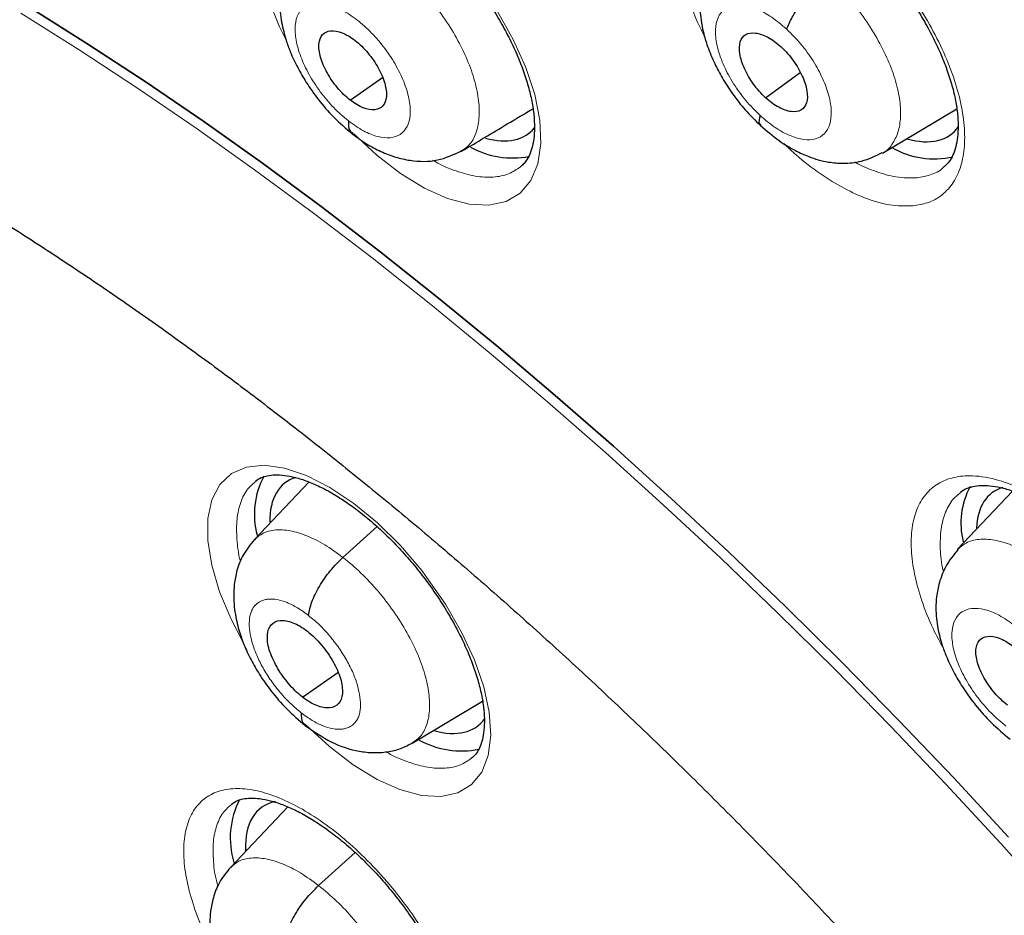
# Model space of a CAD drawing. Header units: millimetres. Extents: x 8 to 2385, y 12 to 2606.
# Tile 65 of 156: x 2186 to 2195, y 912 to 921. Entities that reach past the tile are written whole.
import ezdxf

# ---------------------------------------------------------------- set-up
doc = ezdxf.new("R2010")
doc.units = ezdxf.units.MM

msp = doc.modelspace()

# ---------------------------------------------------------------- linework, layer by layer
at = {"color": 7, "linetype": 'Continuous', "lineweight": 30}
for p, q in [((2189.0894, 920.1881), (2189.4008, 920.4049)), ((2193.1046, 920.211), (2193.4396, 920.4548)), ((2194.2357, 919.6759), (2194.9531, 920.1041)), ((2190.1643, 919.6961), (2190.1539, 919.688)), ((2188.691, 916.4942), (2188.1648, 915.9381)), ((2195.4931, 916.4065), (2194.9582, 915.8411)), ((2189.0197, 915.7653), (2189.3492, 916.0636)), ((2188.6278, 914.4145), (2188.9694, 914.6524)), ((2189.6944, 913.9724), (2190.3687, 914.3749)), ((2188.4864, 913.3518), (2187.933, 912.7671)), ((2188.7845, 912.5914), (2189.137, 912.9106))]:
    msp.add_line(p, q, dxfattribs=at)
at = {"color": 252, "linetype": 'Continuous', "lineweight": 0, "flags": 128}
for points in [[(2188.4686, 920.7744), (2188.4075, 920.8952), (2188.2996, 921.1638)], [(2185.9063, 921.0285), (2186.4688, 920.675), (2187.0334, 920.3046), (2187.5994, 919.9176), (2188.1664, 919.5145), (2188.7339, 919.0956), (2189.3012, 918.6612), (2189.8678, 918.212), (2190.4332, 917.7482), (2190.9968, 917.2703), (2191.5582, 916.7787), (2192.1167, 916.274), (2192.6718, 915.7566), (2193.2231, 915.2271), (2193.7699, 914.6858), (2194.3117, 914.1334), (2194.8481, 913.5704), (2195.3785, 912.9973), (2195.9023, 912.4147)], [(2190.5141, 921.0456), (2190.6662, 920.7744), (2190.7872, 920.5035), (2190.8731, 920.2407), (2190.922, 919.9932), (2190.932, 919.7681), (2190.9034, 919.5717), (2190.8363, 919.41), (2190.7332, 919.287), (2190.5965, 919.2069), (2190.4306, 919.1713), (2190.2399, 919.1819), (2190.0301, 919.2377), (2189.807, 919.3377), (2189.577, 919.4784), (2189.3467, 919.6563), (2189.1225, 919.8659), (2189.1225, 919.8659)], [(2188.0493, 914.9556), (2187.9396, 915.1663), (2187.828, 915.433), (2187.7517, 915.6891), (2187.7133, 915.9271), (2187.7134, 916.1404), (2187.7526, 916.3228), (2187.8291, 916.4693), (2187.9415, 916.5754), (2188.0859, 916.6385), (2188.2587, 916.6563), (2188.4546, 916.6288), (2188.6683, 916.5564), (2188.8936, 916.4416), (2189.1241, 916.2871), (2189.3534, 916.0979), (2189.5747, 915.879), (2189.782, 915.6368), (2190.0119, 915.3124), (2190.1671, 915.0431), (2190.2915, 914.7741), (2190.3812, 914.5132), (2190.4342, 914.2675), (2190.4485, 914.0442), (2190.4241, 913.8494), (2190.3613, 913.689), (2190.2622, 913.5671), (2190.1293, 913.4878), (2189.9667, 913.4526), (2189.7788, 913.4633), (2189.5711, 913.5188), (2189.3494, 913.6182), (2189.1201, 913.7581), (2188.8896, 913.9349), (2188.6645, 914.1432), (2188.6645, 914.1432)]]:
    msp.add_lwpolyline(points, dxfattribs=at)
at = {"color": 7, "linetype": 'Continuous', "lineweight": 30, "flags": 128}
for points in [[(2185.9818, 921.0904), (2186.5444, 920.7368), (2187.1089, 920.3664), (2187.675, 919.9794), (2188.242, 919.5763), (2188.8095, 919.1573), (2189.3768, 918.723), (2189.9434, 918.2737), (2190.5089, 917.8099), (2191.0725, 917.332), (2191.6339, 916.8404), (2192.1924, 916.3357), (2192.7476, 915.8183), (2193.2988, 915.2887), (2193.8456, 914.7475), (2194.3875, 914.1951), (2194.9239, 913.632), (2195.4543, 913.0589)], [(2195.4543, 913.0589), (2194.9239, 913.632), (2194.3875, 914.1951), (2193.8456, 914.7475), (2193.2988, 915.2887), (2192.7476, 915.8183), (2192.1924, 916.3357), (2191.6339, 916.8404), (2191.0725, 917.332), (2190.5089, 917.8099), (2189.9434, 918.2737), (2189.3768, 918.723), (2188.8095, 919.1573), (2188.242, 919.5763), (2187.675, 919.9794), (2187.1089, 920.3664), (2186.5444, 920.7368), (2185.9818, 921.0904)]]:
    msp.add_lwpolyline(points, dxfattribs=at)
at = {"color": 7, "linetype": 'Continuous', "lineweight": 30}
for centre, radius, start, end in [((2190.6599, 920.4802), 0.8518, 241.33869, 280.73431), ((2194.7382, 920.4571), 0.8374, 240.54788, 282.30966), ((2188.9286, 916.185), 0.7655, 151.58806, 195.54773), ((2195.7328, 916.0977), 0.7396, 151.58546, 194.19962), ((2190.1649, 914.7387), 0.8454, 241.09294, 281.61133), ((2188.7462, 913.0502), 0.8159, 152.74094, 196.87884)]:
    msp.add_arc(centre, radius, start, end, dxfattribs=at)
for centre, major_axis, ratio, start_param, end_param in [((2189.8831, 921.0438), (-0.9366, 1.1746), 0.458087, 2.588496, 3.245984), ((2193.9686, 921.0342), (-0.9368, 1.1731), 0.458667, 2.574825, 3.281236), ((2189.3909, 915.3098), (-0.9361, 1.1719), 0.457639, 6.105134, 6.809861), ((2196.2242, 915.211), (-0.9375, 1.1719), 0.459047, 6.104113, 6.766406), ((2189.3909, 915.3098), (-0.9361, 1.1719), 0.457639, 2.579159, 3.27543), ((2189.1557, 912.1659), (-0.9354, 1.1711), 0.457639, 6.056119, 6.843277)]:
    msp.add_ellipse(centre, major_axis=major_axis, ratio=ratio, start_param=start_param, end_param=end_param, dxfattribs=at)
for points, knots in [([(2226.1685, 872.7143), (2226.2452, 872.7741), (2226.3958, 872.8915), (2226.5988, 873.0589), (2226.779, 873.2127), (2226.936, 873.3518), (2227.0821, 873.4855), (2227.2154, 873.6115), (2227.3411, 873.7338), (2227.4633, 873.8562), (2227.592, 873.9889), (2227.7245, 874.1302), (2227.8522, 874.2712), (2227.9673, 874.4022), (2228.0697, 874.5223), (2228.1862, 874.6624), (2228.3168, 874.825), (2228.464, 875.0163), (2228.6073, 875.2106), (2228.7488, 875.411), (2228.888, 875.617), (2229.0237, 875.8273), (2229.1553, 876.0407), (2229.2841, 876.2596), (2229.4157, 876.494), (2229.5547, 876.755), (2229.7034, 877.0513), (2229.862, 877.3895), (2230.0195, 877.7526), (2230.167, 878.1225), (2230.2956, 878.4718), (2230.3966, 878.7684), (2230.4739, 879.0101), (2230.5307, 879.1961), (2230.5785, 879.3594), (2230.6225, 879.5155), (2230.6736, 879.704), (2230.7362, 879.9478), (2230.81, 880.2574), (2230.8984, 880.6642), (2230.9927, 881.1598), (2231.084, 881.7341), (2231.1601, 882.3261), (2231.2139, 882.8657), (2231.2506, 883.348), (2231.2749, 883.7682), (2231.2915, 884.1811), (2231.3005, 884.5672), (2231.3037, 884.9061), (2231.3029, 885.1762), (2231.3006, 885.3829), (2231.2979, 885.5353), (2231.2948, 885.6736), (2231.2908, 885.8197), (2231.2851, 885.993), (2231.2759, 886.2271), (2231.2612, 886.5316), (2231.2382, 886.9129), (2231.2076, 887.3287), (2231.1638, 887.8317), (2231.1054, 888.3959), (2231.0324, 888.9929), (2230.957, 889.5381), (2230.8817, 890.0322), (2230.804, 890.5021), (2230.7092, 891.0374), (2230.5877, 891.6706), (2230.4282, 892.4307), (2230.2386, 893.2586), (2230.0152, 894.156), (2229.764, 895.0859), (2229.4853, 896.0438), (2229.1797, 897.0253), (2228.8338, 898.0656), (2228.4741, 899.0815), (2228.1116, 900.0515), (2227.762, 900.9458), (2227.4056, 901.8203), (2226.9996, 902.7792), (2226.5436, 903.8121), (2226.0378, 904.908), (2225.5419, 905.9407), (2225.0601, 906.9089), (2224.6088, 907.7873), (2224.1906, 908.5791), (2223.8075, 909.2876), (2223.4455, 909.9426), (2223.0928, 910.5686), (2222.7309, 911.1991), (2222.3416, 911.8646), (2221.904, 912.5979), (2221.4138, 913.4017), (2220.8665, 914.278), (2220.2742, 915.2032), (2219.635, 916.1762), (2218.9695, 917.1626), (2218.2796, 918.1586), (2217.5679, 919.16), (2216.8192, 920.186), (2216.0438, 921.2206), (2215.2524, 922.249), (2214.4491, 923.266), (2213.5331, 924.3959), (2212.4995, 925.6324), (2211.344, 926.9671), (2210.1718, 928.2741), (2209.0042, 929.5308), (2207.8436, 930.7373), (2206.6925, 931.894), (2205.742, 932.8168), (2205.0139, 933.5061), (2204.527, 933.9601), (2204.0856, 934.3659), (2203.6902, 934.7248), (2203.3414, 935.0378), (2203.0394, 935.3062), (2202.7844, 935.5308), (2202.5768, 935.7124), (2202.4166, 935.8518), (2202.3091, 935.9449), (2202.2253, 936.0173), (2202.1339, 936.096), (2201.9981, 936.2127), (2201.8169, 936.3676), (2201.6002, 936.5517), (2201.3587, 936.7553), (2201.0166, 937.0415), (2200.5617, 937.4174), (2199.9808, 937.8889), (2199.346, 938.3942), (2198.6725, 938.9187), (2197.9895, 939.4384), (2197.2899, 939.9585), (2196.5922, 940.4646), (2195.9012, 940.9531), (2195.2577, 941.3969), (2194.6613, 941.7986), (2194.102, 942.1669), (2193.5675, 942.5113), (2193.0458, 942.84), (2192.5699, 943.1334), (2192.1363, 943.3952), (2191.7471, 943.6265), (2191.4899, 943.7754), (2191.3641, 943.8483)], [0, 0, 0, 0, 0.004217, 0.008284, 0.012222, 0.015958, 0.01932, 0.022303, 0.025139, 0.027883, 0.031143, 0.034732, 0.038073, 0.041127, 0.043894, 0.046373, 0.050715, 0.054906, 0.059201, 0.0636, 0.068057, 0.072537, 0.07702, 0.081477, 0.086091, 0.091338, 0.09724, 0.103711, 0.111091, 0.117983, 0.124387, 0.130251, 0.133986, 0.137258, 0.140065, 0.142547, 0.145406, 0.149865, 0.155135, 0.161218, 0.17036, 0.179656, 0.189007, 0.198414, 0.204715, 0.211041, 0.217366, 0.223116, 0.228044, 0.232152, 0.234803, 0.236946, 0.238693, 0.240738, 0.243203, 0.246088, 0.250688, 0.256067, 0.262071, 0.267955, 0.27676, 0.285026, 0.291949, 0.298442, 0.304505, 0.31033, 0.319235, 0.32889, 0.339294, 0.350445, 0.362341, 0.373565, 0.385378, 0.397777, 0.410764, 0.421374, 0.431885, 0.442021, 0.451783, 0.465081, 0.47762, 0.4894, 0.500423, 0.51069, 0.519368, 0.527422, 0.534852, 0.541716, 0.548808, 0.556382, 0.564437, 0.573854, 0.583853, 0.594433, 0.605593, 0.617333, 0.628507, 0.64016, 0.652283, 0.664542, 0.676776, 0.688985, 0.701169, 0.717883, 0.734551, 0.751176, 0.767759, 0.783481, 0.799167, 0.814819, 0.821947, 0.828453, 0.834332, 0.839584, 0.844209, 0.848206, 0.851574, 0.854314, 0.856426, 0.857908, 0.858562, 0.859727, 0.86151, 0.863912, 0.866858, 0.870031, 0.873396, 0.88028, 0.88785, 0.896108, 0.905054, 0.914095, 0.922694, 0.932262, 0.941216, 0.949553, 0.957275, 0.964407, 0.97131, 0.978091, 0.98475, 0.989898, 0.995058, 1, 1, 1, 1]), ([(2183.0999, 936.4733), (2183.2232, 936.4017), (2183.5807, 936.1942), (2184.1748, 935.8387), (2184.8826, 935.4017), (2185.5928, 934.9492), (2186.3049, 934.4815), (2187.0188, 933.9989), (2187.7339, 933.5015), (2188.4499, 932.9896), (2189.1664, 932.4635), (2189.8832, 931.9234), (2190.5999, 931.3695), (2191.316, 930.8022), (2192.0313, 930.2217), (2192.7454, 929.6282), (2193.4579, 929.0222), (2194.1685, 928.4038), (2194.8768, 927.7734), (2195.5825, 927.1312), (2196.2853, 926.4777), (2196.9847, 925.8131), (2197.6805, 925.1376), (2198.3723, 924.4518), (2199.0597, 923.7558), (2199.7425, 923.0501), (2200.4203, 922.335), (2201.0927, 921.6107), (2201.7594, 920.8778), (2202.4202, 920.1365), (2203.0746, 919.3872), (2203.7224, 918.6302), (2204.3632, 917.866), (2204.9968, 917.0949), (2205.6227, 916.3173), (2206.2408, 915.5335), (2206.8507, 914.744), (2207.4521, 913.9491), (2208.0447, 913.1492), (2208.6282, 912.3447), (2209.2024, 911.5361), (2209.7669, 910.7236), (2210.3215, 909.9078), (2210.866, 909.0889), (2211.4, 908.2675), (2211.9233, 907.4438), (2212.4356, 906.6184), (2212.9367, 905.7915), (2213.4264, 904.9637), (2213.9044, 904.1353), (2214.3704, 903.3068), (2214.8243, 902.4784), (2215.2659, 901.6508), (2215.6948, 900.8242), (2216.111, 899.999), (2216.5142, 899.1757), (2216.9042, 898.3547), (2217.2808, 897.5364), (2217.6439, 896.7212), (2217.9933, 895.9094), (2218.3287, 895.1016), (2218.6502, 894.298), (2218.9574, 893.4991), (2219.2503, 892.7054), (2219.5287, 891.9171), (2219.7925, 891.1346), (2220.0416, 890.3585), (2220.2759, 889.589), (2220.4952, 888.8265), (2220.6995, 888.0715), (2220.8886, 887.3242), (2221.0626, 886.5851), (2221.2212, 885.8546), (2221.3646, 885.1329), (2221.4925, 884.4205), (2221.605, 883.7177), (2221.7021, 883.0249), (2221.7836, 882.3423), (2221.8496, 881.6704), (2221.9001, 881.0095), (2221.9351, 880.3598), (2221.9545, 879.7218), (2221.9585, 879.0956), (2221.9469, 878.4816), (2221.92, 877.8802), (2221.8776, 877.2915), (2221.8198, 876.7158), (2221.7468, 876.1534), (2221.6585, 875.6045), (2221.555, 875.0694), (2221.4364, 874.5483), (2221.3027, 874.0413), (2221.154, 873.5487), (2220.9904, 873.0707), (2220.8118, 872.6074), (2220.6185, 872.1591), (2220.4103, 871.7258), (2220.1874, 871.3077), (2219.9499, 870.9051), (2219.6976, 870.518), (2219.4309, 870.1466), (2219.1494, 869.7914), (2218.8539, 869.4517), (2218.5426, 869.1302), (2218.3197, 868.9133), (2218.1968, 868.8085), (2218.1867, 868.7999)], [0, 0, 0, 0, 0.005121, 0.0148455, 0.0245712, 0.0342984, 0.0440269, 0.0537567, 0.0634877, 0.07322, 0.0829533, 0.0926878, 0.1024234, 0.1121599, 0.1218973, 0.1316357, 0.1413749, 0.1511148, 0.1608555, 0.1705969, 0.1803389, 0.1900815, 0.1998246, 0.2095683, 0.2193123, 0.2290569, 0.2388017, 0.248547, 0.2582925, 0.2680382, 0.2777842, 0.2875303, 0.2972765, 0.3070229, 0.3167693, 0.3265157, 0.3362621, 0.3460084, 0.3557546, 0.3655006, 0.3752465, 0.3849921, 0.3947374, 0.4044825, 0.4142272, 0.4239714, 0.4337153, 0.4434587, 0.4532015, 0.4629438, 0.4726855, 0.4824265, 0.4921668, 0.5019063, 0.511645, 0.5213829, 0.5311198, 0.5408558, 0.5505908, 0.5603247, 0.5700574, 0.579789, 0.5895194, 0.5992484, 0.6089761, 0.6187024, 0.6284273, 0.6381507, 0.6478725, 0.6575928, 0.6673115, 0.6770286, 0.6867441, 0.696458, 0.7061704, 0.7158812, 0.7255907, 0.7352988, 0.7450058, 0.7547118, 0.764417, 0.7741219, 0.7838267, 0.7935318, 0.8032377, 0.812945, 0.8226544, 0.8323667, 0.842083, 0.8518043, 0.8615319, 0.8712671, 0.8810113, 0.8907661, 0.9005331, 0.910314, 0.9201102, 0.9299231, 0.939754, 0.9496034, 0.9594718, 0.9693586, 0.9792629, 0.9891827, 0.9991155, 1, 1, 1, 1]), ([(2188.6632, 922.2367), (2188.6633, 922.2367), (2188.6807, 922.2545), (2188.7214, 922.2742), (2188.7884, 922.2963), (2188.8676, 922.3046), (2188.9613, 922.2997), (2189.0682, 922.2787), (2189.1846, 922.2409), (2189.3084, 922.1871), (2189.4382, 922.1171), (2189.5724, 922.0307), (2189.7087, 921.9292), (2189.845, 921.8142), (2189.9795, 921.686), (2190.1102, 921.5469), (2190.2354, 921.3986), (2190.3531, 921.2428), (2190.4614, 921.0824), (2190.5589, 920.9194), (2190.645, 920.7553), (2190.7184, 920.593), (2190.7777, 920.435), (2190.8229, 920.2833), (2190.8539, 920.1403), (2190.8702, 920.0092), (2190.8727, 919.8907), (2190.8627, 919.7867), (2190.8418, 919.7001), (2190.8112, 919.6294), (2190.7762, 919.5763), (2190.7485, 919.5533), (2190.7363, 919.5431)], [0, 0, 0, 0, 0.0001352, 0.043301, 0.0779667, 0.1109372, 0.1460062, 0.1804271, 0.2142369, 0.2477318, 0.2818448, 0.3161716, 0.3502847, 0.3849907, 0.4196968, 0.4543787, 0.4894264, 0.5244665, 0.5593623, 0.5940679, 0.6288456, 0.6638204, 0.6981939, 0.7325273, 0.767025, 0.8007176, 0.8342503, 0.8682413, 0.9016274, 0.9351539, 0.9712528, 1, 1, 1, 1]), ([(2192.7431, 922.2232), (2192.7457, 922.2258), (2192.7665, 922.2462), (2192.8111, 922.2668), (2192.8854, 922.2889), (2192.967, 922.296), (2193.0607, 922.2899), (2193.1671, 922.2689), (2193.285, 922.2311), (2193.411, 922.1766), (2193.5428, 922.106), (2193.6784, 922.0192), (2193.8161, 921.9171), (2193.9535, 921.8013), (2194.0886, 921.673), (2194.2195, 921.5335), (2194.3444, 921.3851), (2194.4615, 921.2297), (2194.5691, 921.0691), (2194.6661, 920.9059), (2194.7509, 920.7422), (2194.8225, 920.5803), (2194.8804, 920.4225), (2194.9239, 920.2716), (2194.9524, 920.1297), (2194.9668, 919.9985), (2194.9675, 919.8807), (2194.9554, 919.7787), (2194.9323, 919.6913), (2194.8993, 919.6202), (2194.8648, 919.5704), (2194.8367, 919.5482), (2194.8252, 919.539)], [0, 0, 0, 0, 0.006066, 0.048296, 0.083562, 0.117183, 0.149124, 0.183119, 0.216997, 0.25074, 0.284833, 0.319249, 0.353594, 0.388253, 0.423073, 0.457798, 0.492779, 0.527755, 0.562525, 0.597545, 0.63242, 0.666899, 0.701681, 0.736167, 0.769922, 0.804198, 0.838112, 0.871191, 0.905067, 0.939755, 0.975152, 1, 1, 1, 1]), ([(2174.1642, 921.0819), (2174.1667, 921.0841), (2174.243, 921.1498), (2174.4055, 921.2633), (2174.6529, 921.4211), (2174.9152, 921.5595), (2175.1894, 921.6809), (2175.4752, 921.7846), (2175.7721, 921.8711), (2176.0799, 921.9407), (2176.3985, 921.9936), (2176.728, 922.03), (2177.0684, 922.0501), (2177.4197, 922.0538), (2177.7818, 922.0411), (2178.1547, 922.012), (2178.5382, 921.9664), (2178.932, 921.9041), (2179.336, 921.825), (2179.7497, 921.7292), (2180.1729, 921.6165), (2180.605, 921.4868), (2181.0457, 921.3402), (2181.4946, 921.1767), (2181.9511, 920.9964), (2182.4148, 920.7991), (2182.8852, 920.5852), (2183.3618, 920.3546), (2183.8441, 920.1076), (2184.3315, 919.8443), (2184.8235, 919.5649), (2185.3197, 919.2696), (2185.8194, 918.9587), (2186.3221, 918.6324), (2186.8274, 918.291), (2187.3345, 917.9348), (2187.8431, 917.564), (2188.2511, 917.2562), (2188.4892, 917.0714), (2188.5576, 917.0184)], [0, 0, 0, 0, 0.001082, 0.032191, 0.063293, 0.094157, 0.124635, 0.154654, 0.184202, 0.213311, 0.242035, 0.270435, 0.298572, 0.3265, 0.354267, 0.381915, 0.409475, 0.436976, 0.464439, 0.491882, 0.519318, 0.546755, 0.574202, 0.601664, 0.629147, 0.656655, 0.684188, 0.711749, 0.739337, 0.766954, 0.794598, 0.82227, 0.849967, 0.87769, 0.905436, 0.933205, 0.960995, 0.988805, 1, 1, 1, 1]), ([(2188.6126, 921.7026), (2188.5725, 921.6531), (2188.4985, 921.5615), (2188.4389, 921.4055), (2188.412, 921.2691), (2188.4054, 921.1479), (2188.4111, 921.0432), (2188.4254, 920.9435), (2188.4454, 920.8523), (2188.4729, 920.7565), (2188.5146, 920.6411), (2188.5781, 920.5043), (2188.6683, 920.3492), (2188.7832, 920.1869), (2188.9329, 920.0119), (2189.0496, 919.9136), (2189.1116, 919.8613)], [0, 0, 0, 0, 0.097093, 0.179384, 0.247073, 0.300852, 0.355139, 0.403537, 0.448312, 0.490191, 0.546118, 0.624872, 0.699029, 0.786195, 0.886388, 1, 1, 1, 1]), ([(2192.6766, 921.6796), (2192.641, 921.6361), (2192.576, 921.5566), (2192.5185, 921.4241), (2192.4878, 921.3115), (2192.4739, 921.2174), (2192.4692, 921.1348), (2192.4711, 921.0517), (2192.4808, 920.9554), (2192.5033, 920.8379), (2192.5447, 920.6974), (2192.6071, 920.5479), (2192.6892, 920.3941), (2192.7875, 920.243), (2192.9102, 920.0849), (2193.0062, 919.9914), (2193.0563, 919.9425)], [0, 0, 0, 0, 0.093475, 0.170892, 0.232373, 0.278441, 0.318852, 0.361289, 0.413942, 0.476472, 0.551568, 0.641373, 0.718467, 0.803863, 0.89757, 1, 1, 1, 1]), ([(2193.3097, 920.8733), (2193.3246, 920.9101), (2193.3547, 920.984), (2193.45, 921.1242), (2193.5694, 921.268), (2193.6575, 921.35), (2193.7014, 921.3908)], [0, 0, 0, 0, 0.248397, 0.499443, 0.750528, 1, 1, 1, 1]), ([(2189.0894, 920.1881), (2189.0681, 920.2058), (2189.0256, 920.2412), (2188.9462, 920.3288), (2188.861, 920.4525), (2188.795, 920.6049), (2188.7798, 920.7368), (2188.8139, 920.8302), (2188.8959, 920.8671), (2188.9901, 920.8507), (2189.0736, 920.8112), (2189.1165, 920.78), (2189.1379, 920.7643)], [0, 0, 0, 0, 0.062835, 0.125529, 0.250811, 0.375518, 0.5, 0.624482, 0.749189, 0.874471, 0.937165, 1, 1, 1, 1]), ([(2193.1046, 920.211), (2193.0839, 920.2312), (2193.0426, 920.2716), (2192.969, 920.3658), (2192.8951, 920.4926), (2192.8474, 920.6402), (2192.8529, 920.7585), (2192.9068, 920.8321), (2193.0044, 920.8458), (2193.1066, 920.8103), (2193.1928, 920.7571), (2193.2353, 920.7203), (2193.2566, 920.7019)], [0, 0, 0, 0, 0.062835, 0.125528, 0.250809, 0.375517, 0.5, 0.624483, 0.74919, 0.874472, 0.937165, 1, 1, 1, 1]), ([(2189.1379, 920.7643), (2189.1592, 920.7466), (2189.2017, 920.7112), (2189.2812, 920.6235), (2189.3664, 920.4999), (2189.4325, 920.3475), (2189.4476, 920.2157), (2189.4135, 920.1222), (2189.3315, 920.0853), (2189.2372, 920.1017), (2189.1537, 920.1412), (2189.1109, 920.1724), (2189.0894, 920.1881)], [0, 0, 0, 0, 0.062835, 0.125529, 0.250811, 0.375518, 0.500001, 0.624483, 0.749189, 0.874471, 0.937165, 1, 1, 1, 1]), ([(2193.2566, 920.7019), (2193.2773, 920.6816), (2193.3186, 920.6412), (2193.3922, 920.5471), (2193.4662, 920.4203), (2193.5139, 920.2727), (2193.5084, 920.1545), (2193.4545, 920.0809), (2193.3569, 920.0672), (2193.2546, 920.1026), (2193.1683, 920.1558), (2193.1259, 920.1926), (2193.1046, 920.211)], [0, 0, 0, 0, 0.062835, 0.125529, 0.25081, 0.375518, 0.500001, 0.624484, 0.749191, 0.874472, 0.937165, 1, 1, 1, 1]), ([(2190.1662, 919.6926), (2190.3145, 919.7812), (2190.5469, 919.9201), (2190.7739, 920.0558), (2190.8562, 920.1049)], [0, 0, 0, 0, 0.637881, 1, 1, 1, 1]), ([(2193.0516, 920.0397), (2193.044, 920.0083), (2193.0332, 919.9644), (2193.0548, 919.9524), (2193.0611, 919.9489)], [0, 0, 0, 0, 0.712158, 1, 1, 1, 1]), ([(2189.0726, 919.9869), (2189.0723, 919.9501), (2189.072, 919.8947), (2189.1046, 919.8752), (2189.1155, 919.8686)], [0, 0, 0, 0, 0.663154, 1, 1, 1, 1]), ([(2193.0557, 919.9431), (2193.1154, 919.8915), (2193.2247, 919.7969), (2193.3839, 919.702), (2193.5102, 919.6446), (2193.6144, 919.6096), (2193.7266, 919.5841), (2193.8682, 919.5723), (2194.0492, 919.591), (2194.1668, 919.6482), (2194.2319, 919.6799)], [0, 0, 0, 0, 0.16666, 0.305604, 0.415014, 0.493067, 0.572093, 0.681468, 0.823544, 1, 1, 1, 1]), ([(2189.1105, 919.8622), (2189.1554, 919.8289), (2189.2445, 919.7628), (2189.3857, 919.6882), (2189.5275, 919.6338), (2189.7116, 919.5927), (2189.9329, 919.5888), (2190.0875, 919.6604), (2190.1622, 919.6951)], [0, 0, 0, 0, 0.133956, 0.265907, 0.395984, 0.523849, 0.769904, 1, 1, 1, 1]), ([(2188.5576, 917.0184), (2188.6471, 916.9483), (2188.9066, 916.745), (2189.3359, 916.3983), (2189.8449, 915.9743), (2190.3528, 915.5374), (2190.8589, 915.0884), (2191.3628, 914.6276), (2191.864, 914.1554), (2192.3619, 913.6723), (2192.8561, 913.1787), (2193.346, 912.6751), (2193.8312, 912.1621), (2194.3112, 911.64), (2194.7856, 911.1095), (2195.2538, 910.5709), (2195.7153, 910.0249), (2196.1698, 909.472), (2196.6168, 908.9127), (2197.0558, 908.3476), (2197.4865, 907.7771), (2197.9084, 907.202), (2198.321, 906.6226), (2198.7241, 906.0397), (2199.1171, 905.4538), (2199.4998, 904.8654), (2199.8717, 904.2752), (2200.2326, 903.6837), (2200.582, 903.0915), (2200.9197, 902.4992), (2201.2453, 901.9075), (2201.5584, 901.3168), (2201.859, 900.7279), (2202.1465, 900.1412), (2202.4209, 899.5574), (2202.6818, 898.9772), (2202.929, 898.401), (2203.1623, 897.8295), (2203.3816, 897.2634), (2203.5866, 896.703), (2203.7771, 896.1492), (2203.9531, 895.6024), (2204.1145, 895.0633), (2204.2611, 894.5323), (2204.3928, 894.0102), (2204.5096, 893.4974), (2204.6116, 892.9944), (2204.6986, 892.5019), (2204.7708, 892.0203), (2204.8281, 891.5502), (2204.8707, 891.092), (2204.8986, 890.6462), (2204.9121, 890.2133), (2204.9112, 889.7935), (2204.8961, 889.3875), (2204.867, 888.9954), (2204.8243, 888.6175), (2204.7679, 888.2542), (2204.6983, 887.9055), (2204.6156, 887.5717), (2204.52, 887.2526), (2204.4116, 886.9483), (2204.2904, 886.6587), (2204.1563, 886.3837), (2204.0093, 886.1229), (2203.8488, 885.8764), (2203.6746, 885.6438), (2203.4857, 885.4256), (2203.284, 885.2218), (2203.1382, 885.0997), (2203.0654, 885.0387)], [0, 0, 0, 0, 0.0077605, 0.0225082, 0.0372629, 0.0520254, 0.0667952, 0.0815715, 0.0963538, 0.1111415, 0.1259339, 0.1407306, 0.1555309, 0.1703342, 0.1851402, 0.1999482, 0.2147578, 0.2295684, 0.2443796, 0.2591908, 0.2740013, 0.2888107, 0.3036185, 0.3184242, 0.3332272, 0.348027, 0.362823, 0.3776148, 0.3924017, 0.4071832, 0.4219587, 0.4367275, 0.451489, 0.4662426, 0.4809875, 0.4957232, 0.5104488, 0.5251637, 0.5398671, 0.5545584, 0.5692368, 0.5839016, 0.5985523, 0.6131882, 0.6278088, 0.6424139, 0.6570033, 0.6715771, 0.6861357, 0.70068, 0.7152112, 0.7297313, 0.7442433, 0.7587509, 0.7732583, 0.7877708, 0.8022961, 0.8168443, 0.8314277, 0.8460616, 0.8607644, 0.8755581, 0.8904682, 0.9055234, 0.9207543, 0.9361914, 0.9518601, 0.967774, 0.9839253, 1, 1, 1, 1]), ([(2188.1741, 916.5027), (2188.1915, 916.5148), (2188.2241, 916.5377), (2188.2867, 916.5568), (2188.3625, 916.5657), (2188.4535, 916.5611), (2188.5581, 916.5409), (2188.6727, 916.5041), (2188.7952, 916.4513), (2188.924, 916.3826), (2189.0577, 916.2974), (2189.194, 916.1972), (2189.3306, 916.0835), (2189.4659, 915.9566), (2189.5977, 915.8187), (2189.7244, 915.6716), (2189.844, 915.5169), (2189.9545, 915.3576), (2190.0545, 915.1955), (2190.1432, 915.0324), (2190.2194, 914.8708), (2190.2818, 914.7135), (2190.3301, 914.5623), (2190.3641, 914.4197), (2190.3835, 914.2888), (2190.3891, 914.1707), (2190.382, 914.0669), (2190.3639, 913.9808), (2190.3361, 913.9108), (2190.3026, 913.8568), (2190.2756, 913.8332), (2190.2628, 913.8219)], [0, 0, 0, 0, 0.0395281, 0.0742182, 0.1070807, 0.1420446, 0.1763868, 0.2102016, 0.2436252, 0.2777286, 0.3120796, 0.3462457, 0.3809913, 0.4157587, 0.4505048, 0.4856069, 0.5207097, 0.5556742, 0.5904592, 0.6252879, 0.6603169, 0.694765, 0.7291295, 0.7636737, 0.7974171, 0.8309332, 0.864886, 0.8982001, 0.9315253, 0.9673548, 1, 1, 1, 1]), ([(2194.9852, 916.3923), (2194.9873, 916.3945), (2195.0073, 916.4143), (2195.0507, 916.4343), (2195.124, 916.4562), (2195.2048, 916.4634), (2195.298, 916.4576), (2195.404, 916.437), (2195.5217, 916.3997), (2195.6479, 916.3458), (2195.78, 916.276), (2195.9163, 916.1901), (2196.0547, 916.0889), (2196.1931, 915.9742), (2196.3294, 915.8468), (2196.4616, 915.7084), (2196.588, 915.5612), (2196.7067, 915.4069), (2196.8159, 915.2475), (2196.9147, 915.0853), (2197.0014, 914.9228), (2197.0748, 914.7619), (2197.1345, 914.6051), (2197.1798, 914.4552), (2197.2102, 914.3143), (2197.2263, 914.1839), (2197.2286, 914.0669), (2197.218, 913.9658), (2197.1964, 913.8792), (2197.1649, 913.8089), (2197.1312, 913.7592), (2197.1033, 913.7368), (2197.0915, 913.7272)], [0, 0, 0, 0, 0.005276, 0.047793, 0.082914, 0.116428, 0.148294, 0.182211, 0.216034, 0.249755, 0.283833, 0.318252, 0.3526, 0.387263, 0.422096, 0.456824, 0.491805, 0.526791, 0.561553, 0.596562, 0.631437, 0.665893, 0.70065, 0.735124, 0.76883, 0.803063, 0.836939, 0.869964, 0.903728, 0.938354, 0.973698, 1, 1, 1, 1]), ([(2188.1639, 915.9376), (2188.1247, 915.8893), (2188.0523, 915.7999), (2187.9941, 915.6474), (2187.9678, 915.5136), (2187.9616, 915.394), (2187.9677, 915.2907), (2187.9821, 915.1934), (2188.0016, 915.1065), (2188.0278, 915.0165), (2188.0672, 914.9073), (2188.1281, 914.7754), (2188.2161, 914.6235), (2188.3295, 914.463), (2188.4781, 914.2887), (2188.5942, 914.1908), (2188.6559, 914.1388)], [0, 0, 0, 0, 0.096457, 0.17849, 0.24629, 0.300531, 0.355654, 0.403914, 0.447503, 0.487211, 0.541355, 0.619572, 0.694102, 0.782297, 0.884145, 1, 1, 1, 1]), ([(2194.9634, 915.8388), (2194.9218, 915.7873), (2194.8457, 915.693), (2194.7843, 915.5333), (2194.7566, 915.3962), (2194.7499, 915.2778), (2194.7552, 915.1772), (2194.7692, 915.0818), (2194.7897, 914.9918), (2194.8188, 914.8949), (2194.8634, 914.7777), (2194.9301, 914.6402), (2195.0229, 914.4863), (2195.1394, 914.3266), (2195.2898, 914.1553), (2195.4065, 914.0593), (2195.4684, 914.0084)], [0, 0, 0, 0, 0.102372, 0.187718, 0.256197, 0.308788, 0.359491, 0.405545, 0.449636, 0.492416, 0.549523, 0.628762, 0.702743, 0.789212, 0.888158, 1, 1, 1, 1]), ([(2188.6876, 915.2027), (2188.6953, 915.2449), (2188.7107, 915.3297), (2188.7874, 915.4842), (2188.8929, 915.6388), (2188.9775, 915.7232), (2189.0197, 915.7653)], [0, 0, 0, 0, 0.24878, 0.499593, 0.750358, 1, 1, 1, 1]), ([(2188.6278, 914.4145), (2188.6041, 914.4342), (2188.5568, 914.4736), (2188.4683, 914.5707), (2188.3731, 914.7076), (2188.2987, 914.8762), (2188.2808, 915.0218), (2188.3176, 915.1248), (2188.4078, 915.165), (2188.512, 915.1463), (2188.6045, 915.1023), (2188.6521, 915.0676), (2188.6759, 915.0502)], [0, 0, 0, 0, 0.062836, 0.125532, 0.250817, 0.37552, 0.5, 0.62448, 0.749183, 0.874468, 0.937165, 1, 1, 1, 1]), ([(2188.6759, 915.0502), (2188.6996, 915.0305), (2188.7469, 914.9912), (2188.8354, 914.8941), (2188.9306, 914.7572), (2189.005, 914.5886), (2189.023, 914.443), (2188.9862, 914.34), (2188.896, 914.2998), (2188.7918, 914.3185), (2188.6992, 914.3625), (2188.6516, 914.3972), (2188.6278, 914.4145)], [0, 0, 0, 0, 0.062836, 0.125532, 0.250817, 0.37552, 0.5, 0.62448, 0.749183, 0.874468, 0.937165, 1, 1, 1, 1]), ([(2195.4449, 914.3348), (2195.4234, 914.3523), (2195.3804, 914.3874), (2195.3, 914.4742), (2195.2137, 914.597), (2195.1466, 914.7486), (2195.1309, 914.8801), (2195.1651, 914.9735), (2195.2477, 915.0108), (2195.3428, 914.9951), (2195.4271, 914.9563), (2195.4705, 914.9255), (2195.4922, 914.91)], [0, 0, 0, 0, 0.062834, 0.125529, 0.250812, 0.375514, 0.499991, 0.624476, 0.749185, 0.874468, 0.937164, 1, 1, 1, 1]), ([(2188.6164, 914.2623), (2188.6165, 914.2257), (2188.6166, 914.1714), (2188.649, 914.1525), (2188.6596, 914.1463)], [0, 0, 0, 0, 0.672777, 1, 1, 1, 1]), ([(2188.6545, 914.1399), (2188.7375, 914.0818), (2188.9046, 913.9649), (2189.1335, 913.8922), (2189.3152, 913.8729), (2189.4495, 913.8816), (2189.5788, 913.9121), (2189.6571, 913.9529), (2189.6961, 913.9733)], [0, 0, 0, 0, 0.246115, 0.495699, 0.62202, 0.748562, 0.874747, 1, 1, 1, 1]), ([(2187.9411, 913.3783), (2187.9579, 913.3901), (2187.9894, 913.4122), (2188.0505, 913.4307), (2188.1249, 913.4391), (2188.2148, 913.4343), (2188.3185, 913.414), (2188.4323, 913.3772), (2188.5543, 913.3245), (2188.6827, 913.2559), (2188.8162, 913.171), (2188.9525, 913.071), (2189.0894, 912.9574), (2189.225, 912.8309), (2189.3572, 912.6933), (2189.4846, 912.5466), (2189.6049, 912.3924), (2189.7162, 912.2335), (2189.8172, 912.0719), (2189.9069, 911.9093), (2189.9843, 911.7482), (2190.0479, 911.5914), (2190.0974, 911.4408), (2190.1327, 911.2987), (2190.1534, 911.1684), (2190.1602, 911.0508), (2190.1542, 910.9477), (2190.1373, 910.8623), (2190.1108, 910.7933), (2190.0782, 910.7396), (2190.052, 910.7163), (2190.0392, 910.705)], [0, 0, 0, 0, 0.039542, 0.074078, 0.106798, 0.141609, 0.17585, 0.209633, 0.242989, 0.277059, 0.311394, 0.345564, 0.380301, 0.41507, 0.44982, 0.484918, 0.520021, 0.55499, 0.589783, 0.624604, 0.659626, 0.694078, 0.728425, 0.762956, 0.796689, 0.830162, 0.864062, 0.897314, 0.930523, 0.96623, 1, 1, 1, 1]), ([(2187.9321, 912.7666), (2187.894, 912.7196), (2187.8232, 912.6324), (2187.7655, 912.4837), (2187.7388, 912.352), (2187.7321, 912.2331), (2187.7379, 912.1299), (2187.7521, 912.0333), (2187.7711, 911.9481), (2187.796, 911.8616), (2187.8333, 911.7566), (2187.8915, 911.6278), (2187.9785, 911.4751), (2188.0931, 911.3099), (2188.2162, 911.1667), (2188.3327, 911.0525), (2188.397, 911.0007), (2188.4302, 910.9739)], [0, 0, 0, 0, 0.094002, 0.174435, 0.241465, 0.295695, 0.351193, 0.399193, 0.442184, 0.480586, 0.531295, 0.608498, 0.683797, 0.774064, 0.879264, 0.93763, 1, 1, 1, 1]), ([(2188.4546, 912.0306), (2188.462, 912.0726), (2188.4769, 912.1569), (2188.5529, 912.3109), (2188.658, 912.4652), (2188.7424, 912.5494), (2188.7845, 912.5914)], [0, 0, 0, 0, 0.249032, 0.499694, 0.75025, 1, 1, 1, 1])]:
    msp.add_open_spline(points, degree=3, knots=knots, dxfattribs=at)
at = {"color": 252, "linetype": 'Continuous', "lineweight": 0}
for points, knots in [([(2190.4192, 943.7573), (2191.4082, 943.1634), (2193.3861, 941.9756), (2196.3929, 939.869), (2199.3993, 937.5447), (2202.3861, 934.9967), (2205.3288, 932.2513), (2208.2046, 929.3284), (2210.991, 926.2513), (2213.6662, 923.0439), (2216.2092, 919.7314), (2218.6001, 916.3398), (2220.8202, 912.8956), (2222.852, 909.4258), (2224.6798, 905.9574), (2226.2892, 902.5178), (2227.6675, 899.1338), (2228.804, 895.8319), (2229.6898, 892.6379), (2230.318, 889.5769), (2230.6836, 886.6729), (2230.7838, 883.9486), (2230.6178, 881.4251), (2230.1865, 879.123), (2229.4955, 877.0574), (2228.5413, 875.2555), (2227.4455, 873.7973), (2226.5607, 873.0775), (2226.169, 872.7589)], [0, 0, 0, 0, 0.038768, 0.077537, 0.116305, 0.155073, 0.193842, 0.23261, 0.271379, 0.310147, 0.348915, 0.387684, 0.426452, 0.46522, 0.503989, 0.542757, 0.581526, 0.620294, 0.659062, 0.697831, 0.736599, 0.775367, 0.814136, 0.852904, 0.891672, 0.930441, 0.969209, 1, 1, 1, 1]), ([(2194.5327, 919.1645), (2194.5794, 919.1725), (2194.6839, 919.1902), (2194.816, 919.2656), (2194.9261, 919.3853), (2194.9987, 919.5461), (2195.0338, 919.741), (2195.0286, 919.966), (2194.9849, 920.2136), (2194.9024, 920.4775), (2194.7848, 920.7496), (2194.6342, 921.0224), (2194.4563, 921.2882), (2194.2549, 921.5389), (2194.0368, 921.7683), (2193.8074, 921.9689), (2193.5737, 922.1362), (2193.3421, 922.2642), (2193.101, 922.3578), (2192.8776, 922.397), (2192.6817, 922.3799), (2192.5271, 922.3192), (2192.4051, 922.2138), (2192.3177, 922.0683), (2192.2687, 921.8852), (2192.2583, 921.6711), (2192.2877, 921.431), (2192.357, 921.1725), (2192.4348, 920.9603), (2192.4989, 920.8369), (2192.5158, 920.8044)], [0, 0, 0, 0, 0.029532, 0.06601, 0.102487, 0.139005, 0.175523, 0.212058, 0.248592, 0.28511, 0.321628, 0.358106, 0.394583, 0.431013, 0.467443, 0.503838, 0.540234, 0.576625, 0.613016, 0.658293, 0.694796, 0.731299, 0.767801, 0.804303, 0.84083, 0.877356, 0.913889, 0.950421, 0.986929, 1, 1, 1, 1]), ([(2189.4898, 921.5304), (2189.5496, 921.4808), (2189.669, 921.3816), (2189.8376, 921.198), (2189.9904, 920.9992), (2190.1218, 920.7893), (2190.2258, 920.577), (2190.2988, 920.3705), (2190.3369, 920.1783), (2190.3406, 920.0066), (2190.3097, 919.8625), (2190.2526, 919.7538), (2190.1915, 919.7139), (2190.1643, 919.6961)], [0, 0, 0, 0, 0.092742, 0.185357, 0.278012, 0.370634, 0.463245, 0.555777, 0.648261, 0.740866, 0.833471, 0.925954, 1, 1, 1, 1]), ([(2193.7014, 921.3908), (2193.7595, 921.3342), (2193.8758, 921.221), (2194.0324, 921.0233), (2194.1689, 920.8159), (2194.2797, 920.6036), (2194.3595, 920.3954), (2194.4058, 920.1991), (2194.4154, 920.0235), (2194.391, 919.8724), (2194.33, 919.7568), (2194.2763, 919.6907), (2194.2362, 919.6763), (2194.2358, 919.6762)], [0, 0, 0, 0, 0.100065, 0.199992, 0.299963, 0.399899, 0.499822, 0.599661, 0.699446, 0.799363, 0.899281, 0.999066, 1, 1, 1, 1]), ([(2189.0726, 919.9869), (2189.0244, 920.0279), (2188.9281, 920.11), (2188.7971, 920.2671), (2188.6874, 920.436), (2188.607, 920.6083), (2188.561, 920.7713), (2188.5527, 920.9143), (2188.5825, 921.0275), (2188.6487, 921.103), (2188.7464, 921.1361), (2188.8692, 921.1236), (2189.0089, 921.0692), (2189.1063, 921.0001), (2189.155, 920.9656)], [0, 0, 0, 0, 0.083336, 0.166671, 0.250005, 0.333339, 0.416674, 0.500003, 0.583336, 0.666668, 0.750003, 0.833337, 0.916667, 1, 1, 1, 1]), ([(2193.0516, 920.0397), (2193.0049, 920.0862), (2192.9116, 920.1794), (2192.7923, 920.3456), (2192.6988, 920.5174), (2192.6385, 920.6855), (2192.6149, 920.8378), (2192.63, 920.9641), (2192.6825, 921.0559), (2192.7689, 921.1068), (2192.8834, 921.1137), (2193.0181, 921.0751), (2193.1645, 920.9963), (2193.2613, 920.9143), (2193.3097, 920.8733)], [0, 0, 0, 0, 0.083336, 0.166671, 0.250004, 0.333338, 0.416669, 0.500004, 0.583336, 0.666667, 0.750003, 0.833338, 0.916667, 1, 1, 1, 1]), ([(2189.155, 920.9656), (2189.2031, 920.9246), (2189.2994, 920.8424), (2189.4306, 920.6855), (2189.5402, 920.5166), (2189.6207, 920.3444), (2189.6668, 920.1814), (2189.6751, 920.0384), (2189.6452, 919.9252), (2189.5791, 919.8496), (2189.4813, 919.8165), (2189.3584, 919.8291), (2189.2187, 919.8832), (2189.1213, 919.9523), (2189.0726, 919.9869)], [0, 0, 0, 0, 0.083333, 0.166663, 0.249998, 0.333332, 0.416664, 0.499997, 0.583327, 0.666661, 0.749995, 0.833329, 0.916664, 1, 1, 1, 1]), ([(2193.3097, 920.8733), (2193.3563, 920.8267), (2193.4497, 920.7335), (2193.5691, 920.5674), (2193.6626, 920.3957), (2193.723, 920.2277), (2193.7467, 920.0754), (2193.7316, 919.9491), (2193.6791, 919.8573), (2193.5926, 919.8063), (2193.478, 919.7994), (2193.3433, 919.838), (2193.1968, 919.9165), (2193.1, 919.9986), (2193.0516, 920.0397)], [0, 0, 0, 0, 0.0833328, 0.1666627, 0.2499974, 0.3333317, 0.4166643, 0.4999972, 0.5833267, 0.6666608, 0.7499952, 0.8333296, 0.9166637, 1, 1, 1, 1]), ([(2193.283, 919.7677), (2193.3219, 919.7301), (2193.4353, 919.6206), (2193.6323, 919.473), (2193.8652, 919.3278), (2194.0918, 919.2268), (2194.3214, 919.1611), (2194.4583, 919.1633), (2194.5327, 919.1645)], [0, 0, 0, 0, 0.091446, 0.26648, 0.441514, 0.616572, 0.791631, 1, 1, 1, 1]), ([(2189.8857, 919.6081), (2189.894, 919.6029), (2189.9721, 919.5545), (2190.1134, 919.4984), (2190.304, 919.4451), (2190.4747, 919.4374), (2190.6238, 919.4662), (2190.6993, 919.518), (2190.7362, 919.5433)], [0, 0, 0, 0, 0.0239977, 0.2241131, 0.4187742, 0.6190942, 0.8139197, 1, 1, 1, 1]), ([(2194.5721, 919.4368), (2194.5053, 919.4352), (2194.3822, 919.4321), (2194.1757, 919.4937), (2194.0395, 919.5459), (2193.9685, 919.5896), (2193.9669, 919.5906)], [0, 0, 0, 0, 0.3703821, 0.6815408, 0.9926974, 1, 1, 1, 1]), ([(2194.8262, 919.5383), (2194.8251, 919.5371), (2194.7912, 919.4996), (2194.7067, 919.4624), (2194.6137, 919.4447), (2194.5721, 919.4368)], [0, 0, 0, 0, 0.018585, 0.560935, 1, 1, 1, 1]), ([(2188.1773, 916.5006), (2188.1504, 916.4783), (2188.0879, 916.4266), (2188.0272, 916.3015), (2187.9894, 916.1386), (2187.9922, 915.9445), (2188.0068, 915.8036), (2188.0299, 915.7255), (2188.0304, 915.724)], [0, 0, 0, 0, 0.15805, 0.367543, 0.577036, 0.786472, 0.995907, 1, 1, 1, 1]), ([(2196.8041, 913.3527), (2196.8502, 913.3606), (2196.9538, 913.3783), (2197.0843, 913.4533), (2197.1927, 913.5723), (2197.2632, 913.7321), (2197.2959, 913.9258), (2197.2881, 914.1492), (2197.2417, 914.3951), (2197.1564, 914.657), (2197.0362, 914.9271), (2196.8832, 915.1978), (2196.7029, 915.4616), (2196.4994, 915.7105), (2196.2794, 915.9383), (2196.0486, 916.1374), (2195.8137, 916.3036), (2195.5813, 916.4308), (2195.3397, 916.5238), (2195.1165, 916.5626), (2194.9212, 916.5455), (2194.768, 916.4851), (2194.6476, 916.3802), (2194.5621, 916.2356), (2194.5155, 916.0537), (2194.5076, 915.8411), (2194.5398, 915.6026), (2194.6111, 915.346), (2194.7062, 915.1023), (2194.7904, 914.9466), (2194.8258, 914.881)], [0, 0, 0, 0, 0.028965, 0.064979, 0.100993, 0.13703, 0.173066, 0.209103, 0.245139, 0.281155, 0.317171, 0.353154, 0.389136, 0.425088, 0.461039, 0.496975, 0.532911, 0.568854, 0.604797, 0.649572, 0.685601, 0.721629, 0.757657, 0.793685, 0.829724, 0.865763, 0.901795, 0.937828, 0.973834, 1, 1, 1, 1]), ([(2194.826, 915.6226), (2194.8247, 915.627), (2194.8025, 915.708), (2194.7909, 915.8516), (2194.7958, 916.0441), (2194.8403, 916.206), (2194.9042, 916.3235), (2194.965, 916.3707), (2194.988, 916.3885)], [0, 0, 0, 0, 0.012461, 0.226734, 0.441059, 0.655384, 0.869647, 1, 1, 1, 1]), ([(2188.1665, 915.936), (2188.1918, 915.959), (2188.246, 916.0084), (2188.3643, 916.0365), (2188.5081, 916.0285), (2188.6698, 915.9793), (2188.8426, 915.8949), (2188.9606, 915.8085), (2189.0197, 915.7653)], [0, 0, 0, 0, 0.147975, 0.318309, 0.488665, 0.659082, 0.829425, 1, 1, 1, 1]), ([(2194.9599, 915.8391), (2194.9864, 915.8631), (2195.0431, 915.9146), (2195.1659, 915.945), (2195.3148, 915.9385), (2195.4818, 915.8901), (2195.6603, 915.8058), (2195.782, 915.7187), (2195.8429, 915.6752)], [0, 0, 0, 0, 0.148991, 0.319122, 0.489276, 0.659488, 0.829627, 1, 1, 1, 1]), ([(2189.0197, 915.7653), (2189.0783, 915.7167), (2189.1956, 915.6196), (2189.3613, 915.4399), (2189.5118, 915.2455), (2189.6415, 915.0404), (2189.7446, 914.8332), (2189.8174, 914.6316), (2189.856, 914.4442), (2189.8612, 914.277), (2189.8322, 914.1368), (2189.7775, 914.0312), (2189.7183, 913.9927), (2189.692, 913.9755)], [0, 0, 0, 0, 0.092745, 0.185364, 0.278022, 0.370648, 0.463262, 0.555798, 0.648284, 0.740893, 0.833502, 0.925989, 1, 1, 1, 1]), ([(2188.6164, 914.2623), (2188.5812, 914.2913), (2188.511, 914.3492), (2188.412, 914.4567), (2188.3223, 914.5729), (2188.245, 914.6953), (2188.1836, 914.8192), (2188.1406, 914.9396), (2188.1164, 915.0524), (2188.1114, 915.1541), (2188.125, 915.2273), (2188.1442, 915.2663), (2188.1559, 915.2835), (2188.1624, 915.2918), (2188.1675, 915.2975), (2188.1743, 915.305), (2188.1908, 915.3219), (2188.2202, 915.3418), (2188.2596, 915.356), (2188.3105, 915.3644), (2188.3814, 915.3604), (2188.478, 915.3314), (2188.5815, 915.2809), (2188.6522, 915.2288), (2188.6876, 915.2027)], [0, 0, 0, 0, 0.062599, 0.124982, 0.187343, 0.249638, 0.311873, 0.374277, 0.436893, 0.499547, 0.562188, 0.597231, 0.606408, 0.615581, 0.624751, 0.626587, 0.642356, 0.687304, 0.72101, 0.749871, 0.812374, 0.874893, 0.937368, 1, 1, 1, 1]), ([(2195.4285, 914.134), (2195.3798, 914.1746), (2195.2823, 914.2558), (2195.1497, 914.4116), (2195.0385, 914.5793), (2194.9568, 914.7506), (2194.91, 914.913), (2194.9012, 915.0556), (2194.9311, 915.1687), (2194.9976, 915.2445), (2195.0961, 915.2782), (2195.22, 915.2666), (2195.3611, 915.2133), (2195.4595, 915.1451), (2195.5088, 915.111)], [0, 0, 0, 0, 0.083336, 0.16667, 0.250005, 0.333339, 0.41667, 0.500002, 0.583336, 0.666665, 0.750002, 0.833337, 0.916667, 1, 1, 1, 1]), ([(2188.6876, 915.2027), (2188.7227, 915.1737), (2188.7929, 915.1158), (2188.892, 915.0083), (2188.9817, 914.8921), (2189.059, 914.7697), (2189.1204, 914.6459), (2189.1634, 914.5255), (2189.1876, 914.4126), (2189.1927, 914.3109), (2189.179, 914.2377), (2189.1599, 914.1987), (2189.1481, 914.1816), (2189.1417, 914.1732), (2189.1365, 914.1676), (2189.1297, 914.1601), (2189.1133, 914.1432), (2189.0838, 914.1232), (2189.0444, 914.1091), (2188.9935, 914.1006), (2188.9226, 914.1046), (2188.826, 914.1336), (2188.7224, 914.1841), (2188.6517, 914.2362), (2188.6164, 914.2623)], [0, 0, 0, 0, 0.062599, 0.124982, 0.187343, 0.249638, 0.311873, 0.374277, 0.436893, 0.499547, 0.562188, 0.597231, 0.606408, 0.615581, 0.624751, 0.626587, 0.642356, 0.687304, 0.721008, 0.749871, 0.812374, 0.874893, 0.937368, 1, 1, 1, 1]), ([(2189.438, 913.8846), (2189.4438, 913.881), (2189.5181, 913.8354), (2189.6557, 913.781), (2189.8431, 913.7285), (2190.012, 913.7205), (2190.1558, 913.7489), (2190.2281, 913.7993), (2190.2624, 913.8231)], [0, 0, 0, 0, 0.016954, 0.21735, 0.417841, 0.618332, 0.818901, 1, 1, 1, 1]), ([(2187.773, 911.9441), (2187.7539, 911.9797), (2187.6863, 912.105), (2187.599, 912.3181), (2187.5196, 912.5742), (2187.4801, 912.8117), (2187.4783, 913.0248), (2187.5163, 913.2063), (2187.5915, 913.3523), (2187.7031, 913.4572), (2187.8466, 913.5196), (2188.0193, 913.5361), (2188.215, 913.5079), (2188.4291, 913.4341), (2188.655, 913.3185), (2188.8864, 913.1628), (2189.1168, 912.9729), (2189.3396, 912.7529), (2189.5657, 912.4902), (2189.768, 912.2068), (2189.9376, 911.9152), (2190.0641, 911.646), (2190.1554, 911.3852), (2190.2104, 911.1395), (2190.226, 910.9169), (2190.2034, 910.7224), (2190.1415, 910.563), (2190.0437, 910.4417), (2189.9113, 910.3636), (2189.7494, 910.3292), (2189.5615, 910.3412), (2189.3538, 910.3973), (2189.1316, 910.4986), (2188.9019, 910.6369), (2188.7489, 910.7594), (2188.6728, 910.8204)], [0, 0, 0, 0, 0.01214, 0.04278, 0.073419, 0.104067, 0.134714, 0.165365, 0.196017, 0.226669, 0.25732, 0.287967, 0.318614, 0.349253, 0.379893, 0.410525, 0.441157, 0.471787, 0.502416, 0.5406, 0.571244, 0.601889, 0.632533, 0.663177, 0.693826, 0.724475, 0.755127, 0.785779, 0.81643, 0.84708, 0.877725, 0.90837, 0.939007, 0.969643, 1, 1, 1, 1]), ([(2187.9443, 913.3762), (2187.9179, 913.3544), (2187.8563, 913.3035), (2187.7971, 913.18), (2187.7611, 913.0185), (2187.765, 912.8261), (2187.7827, 912.6788), (2187.8091, 912.5934), (2187.8118, 912.5844)], [0, 0, 0, 0, 0.154159, 0.359575, 0.56499, 0.770374, 0.975759, 1, 1, 1, 1]), ([(2187.9348, 912.7649), (2187.9597, 912.7876), (2188.0133, 912.8364), (2188.1306, 912.8638), (2188.2738, 912.8553), (2188.435, 912.8057), (2188.6075, 912.721), (2188.7255, 912.6346), (2188.7845, 912.5914)], [0, 0, 0, 0, 0.147513, 0.31794, 0.488388, 0.658897, 0.829333, 1, 1, 1, 1]), ([(2188.7845, 912.5914), (2188.8432, 912.5428), (2188.9604, 912.4458), (2189.1265, 912.2665), (2189.2775, 912.0725), (2189.408, 911.868), (2189.5119, 911.6614), (2189.5858, 911.4606), (2189.6255, 911.2741), (2189.6317, 911.1077), (2189.6039, 910.9684), (2189.5503, 910.8638), (2189.4919, 910.8258), (2189.4659, 910.8089)], [0, 0, 0, 0, 0.092775, 0.185424, 0.278113, 0.370769, 0.463413, 0.555979, 0.648496, 0.741135, 0.833774, 0.926291, 1, 1, 1, 1])]:
    msp.add_open_spline(points, degree=3, knots=knots, dxfattribs=at)

doc.saveas('drawing.dxf')
